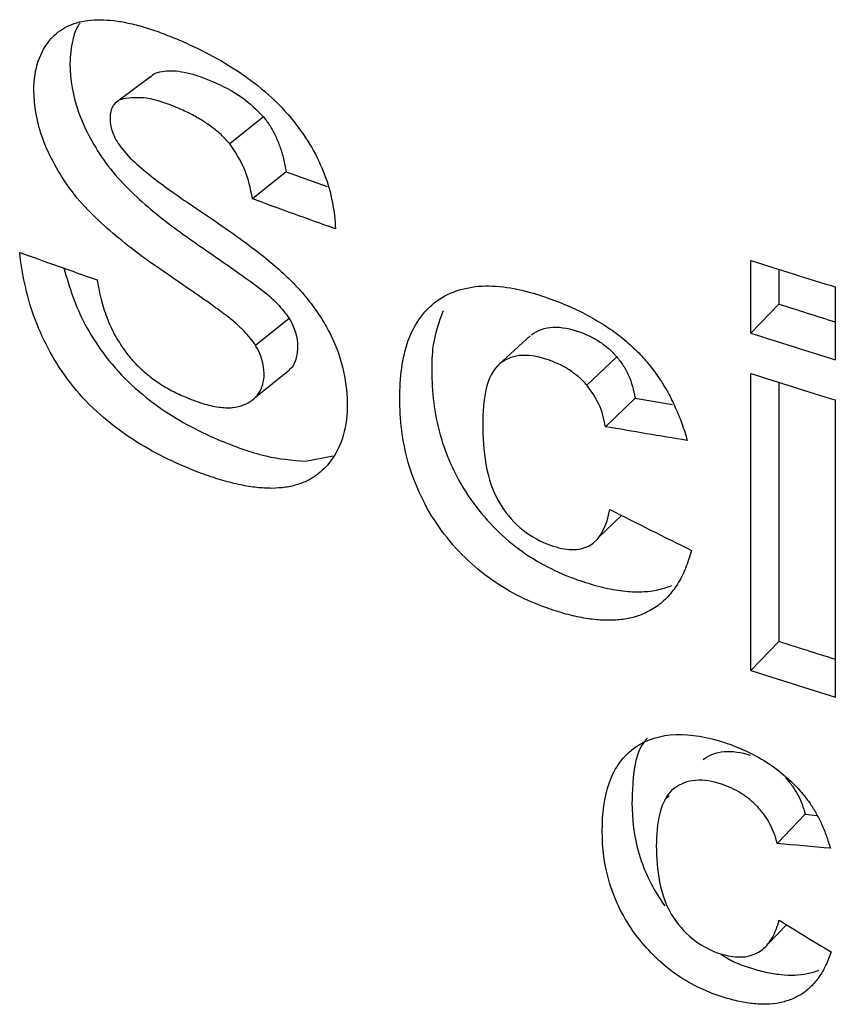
# Model space of a CAD drawing. Header units: inches. Extents: x 0.4 to 16.4, y 0.2 to 10.8.
# Tile 21 of 27: x 10.616 to 10.757, y 7.885 to 8.056. Entities that reach past the tile are written whole.
import ezdxf

# ---------------------------------------------------------------- set-up
doc = ezdxf.new("R2010")
doc.units = ezdxf.units.IN
doc.header["$MEASUREMENT"] = 0

msp = doc.modelspace()

# ---------------------------------------------------------------- linework, layer by layer
at = {"color": 7, "linetype": 'Continuous', "lineweight": 25}
for p, q in [((10.63857, 8.04565), (10.63244, 8.04104)), ((10.63244, 8.04104), (10.63243, 8.04104)), ((10.6582, 8.03868), (10.65233, 8.03401)), ((10.66209, 8.02918), (10.65626, 8.02449)), ((10.66209, 8.02918), (10.6692, 8.02661)), ((10.74274, 8.00118), (10.74274, 8.0138)), ((10.7476, 8.01225), (10.7476, 8.00623)), ((10.7574, 8.00919), (10.7574, 7.99657)), ((10.7476, 8.00623), (10.74274, 8.00118)), ((10.66264, 8.00374), (10.65682, 7.99905)), ((10.70446, 8.00068), (10.69901, 7.99572)), ((10.71948, 7.99708), (10.7143, 7.99214)), ((10.65682, 7.99009), (10.6627, 7.99483)), ((10.74274, 7.94267), (10.74274, 7.9942)), ((10.7476, 7.99264), (10.7476, 7.94771)), ((10.72268, 7.9899), (10.71753, 7.98495)), ((10.72268, 7.9899), (10.72917, 7.98882)), ((10.7574, 7.98958), (10.7574, 7.93805)), ((10.66544, 7.97896), (10.67028, 7.97992)), ((10.71639, 7.96579), (10.72031, 7.96956)), ((10.7476, 7.94771), (10.74274, 7.94267)), ((10.72855, 7.92092), (10.72779, 7.92016)), ((10.75215, 7.91771), (10.74734, 7.91265)), ((10.75215, 7.91771), (10.7542, 7.91752)), ((10.74573, 7.89524), (10.74891, 7.89856))]:
    msp.add_line(p, q, dxfattribs=at)
for centre, radius, start, end in [((11.11492, 9.17158), 1.21613, 252.17948, 252.90367), ((11.11465, 9.14799), 1.19931, 252.17894, 252.66993), ((11.11492, 9.15896), 1.21613, 252.17948, 252.90367), ((11.11492, 9.15197), 1.21613, 252.17948, 252.90367), ((11.11465, 9.08948), 1.19931, 252.17894, 252.66993), ((11.11492, 9.10044), 1.21613, 252.17948, 252.90367)]:
    msp.add_arc(centre, radius, start, end, dxfattribs=at)
for points, knots in [([(10.62128, 8.05221), (10.6217, 8.05264), (10.62253, 8.05348), (10.62405, 8.05441), (10.62578, 8.05508), (10.62771, 8.05548), (10.62912, 8.05553), (10.62984, 8.05555)], [0, 0, 0, 0, 0.193731, 0.387717, 0.584917, 0.788152, 1, 1, 1, 1]), ([(10.62631, 8.05496), (10.62621, 8.05481), (10.62563, 8.05398), (10.62486, 8.05171), (10.62468, 8.04932), (10.62458, 8.04791)], [0, 0, 0, 0, 0.083828, 0.461326, 1, 1, 1, 1]), ([(10.62984, 8.05555), (10.63062, 8.05551), (10.63221, 8.05544), (10.63476, 8.05499), (10.6375, 8.05428), (10.64043, 8.0533), (10.64246, 8.05247), (10.6435, 8.05204)], [0, 0, 0, 0, 0.18013, 0.368829, 0.567565, 0.7776, 1, 1, 1, 1]), ([(10.6435, 8.05204), (10.64702, 8.05053), (10.65057, 8.04873), (10.65743, 8.04413), (10.66077, 8.04128), (10.66351, 8.03782)], [0, 0, 0, 0, 0.5, 0.5, 1, 1, 1, 1]), ([(10.62458, 8.04791), (10.62458, 8.04519), (10.62508, 8.04227), (10.62723, 8.03637), (10.62885, 8.03347), (10.63079, 8.03076)], [0, 0, 0, 0, 0.5, 0.5, 1, 1, 1, 1]), ([(10.6386, 8.04555), (10.63869, 8.04568), (10.63898, 8.04612), (10.63949, 8.04629), (10.63985, 8.0464)], [0, 0, 0, 0, 0.297988, 1, 1, 1, 1]), ([(10.63985, 8.0464), (10.64033, 8.04651), (10.64133, 8.04674), (10.64304, 8.04669), (10.64495, 8.04637), (10.64707, 8.04576), (10.64855, 8.04516), (10.64932, 8.04485)], [0, 0, 0, 0, 0.174368, 0.358127, 0.555045, 0.768193, 1, 1, 1, 1]), ([(10.64932, 8.04485), (10.65108, 8.04405), (10.65423, 8.04261), (10.65699, 8.03989), (10.6582, 8.03868)], [0, 0, 0, 0, 0.557696, 1, 1, 1, 1]), ([(10.62461, 8.02622), (10.62266, 8.02893), (10.62103, 8.0318), (10.61884, 8.03775), (10.61834, 8.04067), (10.61833, 8.04341)], [0, 0, 0, 0, 0.5, 0.5, 1, 1, 1, 1]), ([(10.63377, 8.04182), (10.63309, 8.0416), (10.6325, 8.04123), (10.63173, 8.04005), (10.63157, 8.03925), (10.63156, 8.03838)], [0, 0, 0, 0, 0.5, 0.5, 1, 1, 1, 1]), ([(10.64335, 8.04022), (10.64149, 8.04095), (10.63809, 8.0423), (10.63512, 8.04197), (10.63377, 8.04182)], [0, 0, 0, 0, 0.546317, 1, 1, 1, 1]), ([(10.65233, 8.03401), (10.6519, 8.03449), (10.65099, 8.0355), (10.64939, 8.03683), (10.64758, 8.03807), (10.64554, 8.03923), (10.64411, 8.03987), (10.64335, 8.04022)], [0, 0, 0, 0, 0.16704, 0.346714, 0.543359, 0.760295, 1, 1, 1, 1]), ([(10.63156, 8.03838), (10.63157, 8.03754), (10.63174, 8.03663), (10.63247, 8.03483), (10.63301, 8.03396), (10.63363, 8.03315)], [0, 0, 0, 0, 0.5, 0.5, 1, 1, 1, 1]), ([(10.6582, 8.03868), (10.65859, 8.03817), (10.65937, 8.03712), (10.6603, 8.03536), (10.66108, 8.03344), (10.6617, 8.03135), (10.66195, 8.02992), (10.66209, 8.02918)], [0, 0, 0, 0, 0.173641, 0.355846, 0.551715, 0.765371, 1, 1, 1, 1]), ([(10.66351, 8.03782), (10.66576, 8.03495), (10.66758, 8.03183), (10.66998, 8.02548), (10.67055, 8.0223), (10.67066, 8.01928)], [0, 0, 0, 0, 0.5, 0.5, 1, 1, 1, 1]), ([(10.63363, 8.03315), (10.63453, 8.03199), (10.63556, 8.03105), (10.63768, 8.0292), (10.63877, 8.02834), (10.64206, 8.02584), (10.6443, 8.02429), (10.64655, 8.02279)], [0, 0, 0, 0, 0.25, 0.25, 0.5, 0.5, 1, 1, 1, 1]), ([(10.65626, 8.02449), (10.65592, 8.02627), (10.6553, 8.02952), (10.65326, 8.03261), (10.65233, 8.03401)], [0, 0, 0, 0, 0.5482709, 1, 1, 1, 1]), ([(10.63079, 8.03076), (10.63292, 8.02781), (10.63549, 8.02535), (10.6408, 8.0208), (10.64356, 8.01875), (10.64636, 8.01682)], [0, 0, 0, 0, 0.5, 0.5, 1, 1, 1, 1]), ([(10.64036, 8.0122), (10.63753, 8.01414), (10.63475, 8.0162), (10.62938, 8.02077), (10.62677, 8.02326), (10.62461, 8.02622)], [0, 0, 0, 0, 0.5, 0.5, 1, 1, 1, 1]), ([(10.64655, 8.02279), (10.64816, 8.0217), (10.65118, 8.01968), (10.65537, 8.01666), (10.65892, 8.01395), (10.661, 8.0121), (10.66195, 8.01126)], [0, 0, 0, 0, 0.308025, 0.576863, 0.807171, 1, 1, 1, 1]), ([(10.64636, 8.01682), (10.64873, 8.01519), (10.65247, 8.01263), (10.6562, 8.00993), (10.65756, 8.00894)], [0, 0, 0, 0, 0.633961, 1, 1, 1, 1]), ([(10.62415, 7.99322), (10.62163, 7.99663), (10.61968, 8.00038), (10.61702, 8.00786), (10.61626, 8.01158), (10.61587, 8.01519)], [0, 0, 0, 0, 0.5, 0.5, 1, 1, 1, 1]), ([(10.62353, 8.01247), (10.62452, 8.00916), (10.62604, 8.00407), (10.62922, 7.99939), (10.63033, 7.99775)], [0, 0, 0, 0, 0.649807, 1, 1, 1, 1]), ([(10.65168, 8.00427), (10.65088, 8.00486), (10.64882, 8.00637), (10.64503, 8.00898), (10.64206, 8.01103), (10.64036, 8.0122)], [0, 0, 0, 0, 0.214261, 0.547541, 1, 1, 1, 1]), ([(10.66195, 8.01126), (10.66276, 8.01047), (10.66434, 8.00892), (10.66646, 8.00634), (10.66834, 8.00366), (10.66935, 8.00179), (10.66985, 8.00085)], [0, 0, 0, 0, 0.2571587, 0.5066294, 0.7527412, 1, 1, 1, 1]), ([(10.6293, 8.01042), (10.62952, 8.00922), (10.62995, 8.00694), (10.63105, 8.00361), (10.63243, 8.00056), (10.63367, 7.99875), (10.63427, 7.99788)], [0, 0, 0, 0, 0.2866622, 0.5444257, 0.7794953, 1, 1, 1, 1]), ([(10.65756, 8.00894), (10.65862, 8.00809), (10.6605, 8.00658), (10.66199, 8.0046), (10.66264, 8.00374)], [0, 0, 0, 0, 0.564515, 1, 1, 1, 1]), ([(10.68873, 8.00708), (10.69112, 8.00862), (10.69406, 8.0094), (10.70055, 8.00933), (10.70407, 8.00852), (10.70759, 8.00727)], [0, 0, 0, 0, 0.5, 0.5, 1, 1, 1, 1]), ([(10.70759, 8.00727), (10.70884, 8.00679), (10.71125, 8.00588), (10.71473, 8.00417), (10.71789, 8.00226), (10.72077, 8.00016), (10.72246, 7.99854), (10.72328, 7.99775)], [0, 0, 0, 0, 0.228982, 0.440659, 0.637542, 0.822746, 1, 1, 1, 1]), ([(10.68183, 7.98983), (10.68183, 7.99343), (10.68224, 7.9969), (10.68438, 8.00287), (10.68618, 8.0054), (10.68873, 8.00708)], [0, 0, 0, 0, 0.5, 0.5, 1, 1, 1, 1]), ([(10.65682, 7.99905), (10.65653, 7.99946), (10.65592, 8.00035), (10.65473, 8.00163), (10.65331, 8.00296), (10.65225, 8.00381), (10.65168, 8.00427)], [0, 0, 0, 0, 0.203692, 0.43539, 0.699774, 1, 1, 1, 1]), ([(10.68934, 8.00503), (10.68861, 8.00305), (10.68743, 7.99987), (10.68739, 7.99608), (10.68737, 7.99464)], [0, 0, 0, 0, 0.61902, 1, 1, 1, 1]), ([(10.7047, 8.00088), (10.70573, 8.00166), (10.707, 8.00214), (10.70987, 8.00227), (10.71146, 8.00195), (10.71304, 8.00139)], [0, 0, 0, 0, 0.5, 0.5, 1, 1, 1, 1]), ([(10.71304, 8.00139), (10.71367, 8.00114), (10.71488, 8.00066), (10.7166, 7.99966), (10.71817, 7.99848), (10.71905, 7.99754), (10.71948, 7.99708)], [0, 0, 0, 0, 0.272507, 0.525022, 0.764732, 1, 1, 1, 1]), ([(10.6641, 7.99885), (10.66404, 7.9982), (10.66391, 7.99669), (10.66333, 7.99529), (10.66268, 7.99485), (10.66264, 7.99482)], [0, 0, 0, 0, 0.41661, 0.962712, 1, 1, 1, 1]), ([(10.63033, 7.99775), (10.63301, 7.99412), (10.63627, 7.99107), (10.64309, 7.98617), (10.64667, 7.98427), (10.65027, 7.98272)], [0, 0, 0, 0, 0.5, 0.5, 1, 1, 1, 1]), ([(10.63427, 7.99788), (10.63479, 7.99724), (10.63586, 7.99593), (10.63772, 7.9942), (10.63978, 7.99265), (10.64204, 7.99126), (10.64363, 7.99053), (10.64445, 7.99016)], [0, 0, 0, 0, 0.182782, 0.369877, 0.565885, 0.774819, 1, 1, 1, 1]), ([(10.70779, 7.99648), (10.70619, 7.99704), (10.70461, 7.99737), (10.70168, 7.99725), (10.7004, 7.99678), (10.69935, 7.996)], [0, 0, 0, 0, 0.5, 0.5, 1, 1, 1, 1]), ([(10.71948, 7.99708), (10.71988, 7.99657), (10.72068, 7.99553), (10.72158, 7.99378), (10.72228, 7.99188), (10.72254, 7.99058), (10.72268, 7.9899)], [0, 0, 0, 0, 0.2280346, 0.465525, 0.7206383, 1, 1, 1, 1]), ([(10.72328, 7.99775), (10.72391, 7.99706), (10.72519, 7.99566), (10.72687, 7.99336), (10.72838, 7.9909), (10.72969, 7.98826), (10.73084, 7.98546), (10.73142, 7.98355), (10.73172, 7.98256)], [0, 0, 0, 0, 0.153556, 0.309474, 0.470075, 0.637487, 0.813589, 1, 1, 1, 1]), ([(10.69935, 7.996), (10.69795, 7.99492), (10.69721, 7.99321), (10.69635, 7.98948), (10.69622, 7.98746), (10.69621, 7.98539)], [0, 0, 0, 0, 0.5, 0.5, 1, 1, 1, 1]), ([(10.7143, 7.99214), (10.71386, 7.99261), (10.71297, 7.99355), (10.71139, 7.99473), (10.70965, 7.99574), (10.70842, 7.99622), (10.70779, 7.99648)], [0, 0, 0, 0, 0.2347647, 0.4743931, 0.7271208, 1, 1, 1, 1]), ([(10.65479, 7.98873), (10.65581, 7.98917), (10.65671, 7.9898), (10.65796, 7.99162), (10.65828, 7.99281), (10.65829, 7.99415)], [0, 0, 0, 0, 0.5, 0.5, 1, 1, 1, 1]), ([(10.68737, 7.99464), (10.68738, 7.99106), (10.68778, 7.98731), (10.68989, 7.97976), (10.69166, 7.97588), (10.69417, 7.9723)], [0, 0, 0, 0, 0.5, 0.5, 1, 1, 1, 1]), ([(10.64431, 7.97809), (10.64067, 7.97965), (10.63704, 7.98158), (10.63016, 7.9865), (10.62687, 7.98956), (10.62415, 7.99322)], [0, 0, 0, 0, 0.5, 0.5, 1, 1, 1, 1]), ([(10.71753, 7.98495), (10.71725, 7.98627), (10.71671, 7.98875), (10.71507, 7.99106), (10.7143, 7.99214)], [0, 0, 0, 0, 0.534204, 1, 1, 1, 1]), ([(10.64445, 7.99016), (10.64552, 7.98973), (10.64753, 7.98893), (10.65035, 7.9883), (10.65281, 7.98814), (10.65415, 7.98854), (10.65479, 7.98873)], [0, 0, 0, 0, 0.2937199, 0.5538659, 0.7864906, 1, 1, 1, 1]), ([(10.6887, 7.96747), (10.68618, 7.97105), (10.68438, 7.97492), (10.68224, 7.98251), (10.68183, 7.98625), (10.68183, 7.98983)], [0, 0, 0, 0, 0.5, 0.5, 1, 1, 1, 1]), ([(10.69621, 7.98539), (10.69622, 7.98313), (10.69634, 7.98081), (10.6972, 7.97606), (10.69793, 7.97358), (10.6994, 7.97126)], [0, 0, 0, 0, 0.5, 0.5, 1, 1, 1, 1]), ([(10.65027, 7.98272), (10.65305, 7.98161), (10.65821, 7.97955), (10.66316, 7.97915), (10.66544, 7.97896)], [0, 0, 0, 0, 0.5399413, 1, 1, 1, 1]), ([(10.65965, 7.97425), (10.65878, 7.97428), (10.657, 7.97434), (10.65414, 7.97482), (10.65107, 7.97559), (10.64776, 7.97667), (10.64548, 7.9776), (10.64431, 7.97809)], [0, 0, 0, 0, 0.175747, 0.362297, 0.561095, 0.773336, 1, 1, 1, 1]), ([(10.66929, 7.97829), (10.66881, 7.9778), (10.66786, 7.97681), (10.66612, 7.9757), (10.66418, 7.97488), (10.66202, 7.97437), (10.66045, 7.97429), (10.65965, 7.97425)], [0, 0, 0, 0, 0.1977361, 0.3935684, 0.5905724, 0.7917699, 1, 1, 1, 1]), ([(10.69417, 7.9723), (10.6965, 7.969), (10.69935, 7.96605), (10.70569, 7.96137), (10.70914, 7.95965), (10.71259, 7.95841)], [0, 0, 0, 0, 0.5, 0.5, 1, 1, 1, 1]), ([(10.6994, 7.97126), (10.70044, 7.96966), (10.70173, 7.96818), (10.70469, 7.96583), (10.70634, 7.96498), (10.70799, 7.96438)], [0, 0, 0, 0, 0.5, 0.5, 1, 1, 1, 1]), ([(10.70733, 7.9535), (10.70385, 7.95475), (10.7004, 7.95646), (10.69395, 7.96118), (10.69106, 7.96415), (10.6887, 7.96747)], [0, 0, 0, 0, 0.5, 0.5, 1, 1, 1, 1]), ([(10.70799, 7.96438), (10.70863, 7.96418), (10.70988, 7.96379), (10.71166, 7.96359), (10.71327, 7.9637), (10.71418, 7.96406), (10.71463, 7.96424)], [0, 0, 0, 0, 0.2696228, 0.5208049, 0.7613234, 1, 1, 1, 1]), ([(10.73245, 7.96349), (10.73212, 7.96243), (10.7315, 7.96036), (10.73011, 7.95765), (10.72841, 7.95541), (10.72639, 7.95361), (10.72477, 7.95281), (10.72397, 7.95241)], [0, 0, 0, 0, 0.222285, 0.430019, 0.626336, 0.81494, 1, 1, 1, 1]), ([(10.71259, 7.95841), (10.7139, 7.95798), (10.71643, 7.95715), (10.72007, 7.95644), (10.7234, 7.95623), (10.72643, 7.95649), (10.72818, 7.95709), (10.72904, 7.95739)], [0, 0, 0, 0, 0.226015, 0.43568, 0.632019, 0.818705, 1, 1, 1, 1]), ([(10.72397, 7.95241), (10.72325, 7.95216), (10.72178, 7.95165), (10.71931, 7.95134), (10.71663, 7.95135), (10.71373, 7.95171), (10.7106, 7.95241), (10.70844, 7.95313), (10.70733, 7.9535)], [0, 0, 0, 0, 0.150487, 0.304388, 0.464204, 0.632176, 0.810233, 1, 1, 1, 1]), ([(10.7248, 7.93091), (10.72462, 7.93072), (10.72286, 7.92882), (10.7223, 7.92464), (10.72215, 7.92086), (10.72211, 7.91973)], [0, 0, 0, 0, 0.071687, 0.724398, 1, 1, 1, 1]), ([(10.72276, 7.92939), (10.72472, 7.9307), (10.72709, 7.93145), (10.73239, 7.93165), (10.73526, 7.9311), (10.73815, 7.93017)], [0, 0, 0, 0, 0.5, 0.5, 1, 1, 1, 1]), ([(10.71696, 7.91479), (10.71696, 7.91778), (10.7173, 7.92068), (10.71909, 7.92573), (10.7206, 7.92791), (10.72276, 7.92939)], [0, 0, 0, 0, 0.5, 0.5, 1, 1, 1, 1]), ([(10.73449, 7.92722), (10.7355, 7.92798), (10.73672, 7.92849), (10.73951, 7.92872), (10.74106, 7.92846), (10.74261, 7.92796)], [0, 0, 0, 0, 0.5, 0.5, 1, 1, 1, 1]), ([(10.73815, 7.93017), (10.74064, 7.92935), (10.74314, 7.92824), (10.7478, 7.92525), (10.74999, 7.92333), (10.75182, 7.92116)], [0, 0, 0, 0, 0.5, 0.5, 1, 1, 1, 1]), ([(10.73768, 7.92293), (10.73612, 7.92344), (10.73459, 7.92371), (10.73173, 7.92348), (10.7305, 7.92299), (10.72948, 7.92223)], [0, 0, 0, 0, 0.5, 0.5, 1, 1, 1, 1]), ([(10.74879, 7.92403), (10.74919, 7.92356), (10.75, 7.92263), (10.75094, 7.92107), (10.75169, 7.91941), (10.752, 7.91828), (10.75215, 7.91771)], [0, 0, 0, 0, 0.242982, 0.485922, 0.736049, 1, 1, 1, 1]), ([(10.72948, 7.92223), (10.72812, 7.92118), (10.72737, 7.9196), (10.72648, 7.91608), (10.72634, 7.91417), (10.72634, 7.91222)], [0, 0, 0, 0, 0.5, 0.5, 1, 1, 1, 1]), ([(10.74394, 7.91898), (10.74349, 7.91942), (10.74261, 7.9203), (10.74107, 7.92138), (10.73942, 7.9223), (10.73827, 7.92272), (10.73768, 7.92293)], [0, 0, 0, 0, 0.242938, 0.485766, 0.735864, 1, 1, 1, 1]), ([(10.75182, 7.92116), (10.75223, 7.92064), (10.75307, 7.91958), (10.75413, 7.91784), (10.75508, 7.91596), (10.7559, 7.91393), (10.75633, 7.91253), (10.75655, 7.91181)], [0, 0, 0, 0, 0.179217, 0.366386, 0.564145, 0.774731, 1, 1, 1, 1]), ([(10.72211, 7.91973), (10.72212, 7.91685), (10.72245, 7.91388), (10.72426, 7.90775), (10.72575, 7.90467), (10.72782, 7.90184)], [0, 0, 0, 0, 0.5, 0.5, 1, 1, 1, 1]), ([(10.74734, 7.91265), (10.74718, 7.91323), (10.74687, 7.91435), (10.74611, 7.91601), (10.74516, 7.91758), (10.74435, 7.91851), (10.74394, 7.91898)], [0, 0, 0, 0, 0.263383, 0.51327, 0.756381, 1, 1, 1, 1]), ([(10.72273, 7.89687), (10.72064, 7.89971), (10.71914, 7.90279), (10.71732, 7.90888), (10.71696, 7.91189), (10.71696, 7.91479)], [0, 0, 0, 0, 0.5, 0.5, 1, 1, 1, 1]), ([(10.72634, 7.91222), (10.72634, 7.91019), (10.72648, 7.90811), (10.72733, 7.90386), (10.72804, 7.90165), (10.72943, 7.89962)], [0, 0, 0, 0, 0.5, 0.5, 1, 1, 1, 1]), ([(10.72943, 7.89962), (10.73043, 7.89818), (10.73164, 7.89686), (10.73442, 7.89477), (10.73595, 7.89402), (10.7375, 7.8935)], [0, 0, 0, 0, 0.5, 0.5, 1, 1, 1, 1]), ([(10.74383, 7.89365), (10.74418, 7.89386), (10.74489, 7.89429), (10.74576, 7.89522), (10.74653, 7.89636), (10.74717, 7.89774), (10.74749, 7.89878), (10.74765, 7.89932)], [0, 0, 0, 0, 0.172836, 0.355984, 0.553059, 0.766971, 1, 1, 1, 1]), ([(10.73759, 7.88609), (10.73479, 7.88701), (10.73206, 7.88831), (10.72689, 7.89203), (10.72464, 7.89431), (10.72273, 7.89687)], [0, 0, 0, 0, 0.5, 0.5, 1, 1, 1, 1]), ([(10.7375, 7.8935), (10.73809, 7.89334), (10.73925, 7.89302), (10.74092, 7.89291), (10.74248, 7.89308), (10.74338, 7.89346), (10.74383, 7.89365)], [0, 0, 0, 0, 0.258265, 0.505596, 0.750059, 1, 1, 1, 1]), ([(10.73751, 7.8935), (10.73818, 7.89306), (10.73979, 7.89199), (10.74151, 7.89144), (10.74251, 7.89111)], [0, 0, 0, 0, 0.4162995, 1, 1, 1, 1]), ([(10.75667, 7.89384), (10.75638, 7.89304), (10.75581, 7.8915), (10.75464, 7.88948), (10.75325, 7.88781), (10.75165, 7.88647), (10.75039, 7.88588), (10.74977, 7.88558)], [0, 0, 0, 0, 0.224449, 0.433565, 0.630179, 0.817688, 1, 1, 1, 1]), ([(10.74251, 7.89111), (10.74345, 7.89083), (10.74526, 7.89029), (10.74789, 7.88987), (10.75032, 7.88977), (10.75257, 7.89), (10.7539, 7.89043), (10.75455, 7.89065)], [0, 0, 0, 0, 0.219898, 0.426643, 0.623209, 0.813052, 1, 1, 1, 1]), ([(10.74977, 7.88558), (10.7491, 7.88537), (10.74776, 7.88493), (10.74548, 7.88472), (10.74303, 7.88482), (10.74037, 7.88526), (10.73854, 7.88581), (10.73759, 7.88609)], [0, 0, 0, 0, 0.186563, 0.376273, 0.5729, 0.779837, 1, 1, 1, 1])]:
    msp.add_open_spline(points, degree=3, knots=knots, dxfattribs=at)
for points in [[(10.61833, 8.04341), (10.61834, 8.047), (10.6194, 8.05005), (10.62128, 8.05221)], [(10.67066, 8.01928), (10.66583, 8.02099), (10.66103, 8.02272), (10.65626, 8.02449)], [(10.61587, 8.01519), (10.62031, 8.01358), (10.62479, 8.01199), (10.6293, 8.01042)], [(10.66264, 8.00374), (10.66361, 8.00214), (10.66408, 8.0004), (10.6641, 7.99885)], [(10.66985, 8.00085), (10.67194, 7.99664), (10.67271, 7.99234), (10.67272, 7.98838)], [(10.65829, 7.99415), (10.65828, 7.99571), (10.6578, 7.99744), (10.65682, 7.99905)], [(10.67272, 7.98838), (10.6727, 7.98434), (10.67147, 7.98084), (10.66929, 7.97829)], [(10.73172, 7.98256), (10.72697, 7.98333), (10.72224, 7.98413), (10.71753, 7.98495)], [(10.71463, 7.96424), (10.71685, 7.9654), (10.71773, 7.96796), (10.7183, 7.97056)], [(10.7183, 7.97056), (10.72299, 7.96818), (10.7277, 7.96583), (10.73245, 7.96349)], [(10.75655, 7.91181), (10.75347, 7.91208), (10.7504, 7.91236), (10.74734, 7.91265)], [(10.74765, 7.89932), (10.75065, 7.89748), (10.75366, 7.89566), (10.75667, 7.89384)]]:
    msp.add_open_spline(points, degree=3, dxfattribs=at)

doc.saveas('drawing.dxf')
